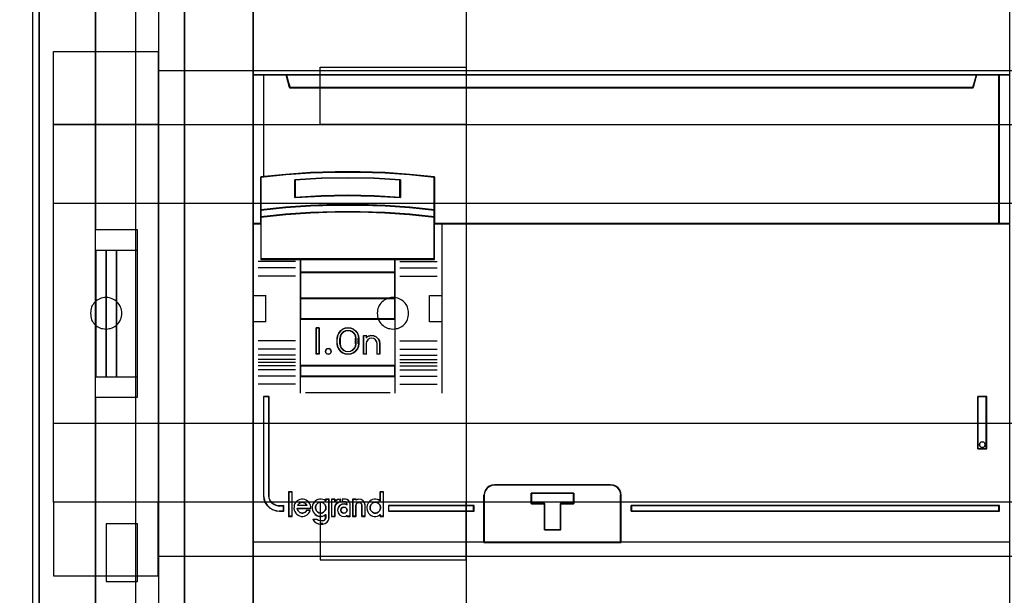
# Model space of a CAD drawing. Extents: x -635870 to -372006, y -44437 to 104716.
# Tile 31 of 246: x -619616 to -618678, y -33153 to -32605. Entities that reach past the tile are written whole.
import ezdxf

# ---------------------------------------------------------------- set-up
doc = ezdxf.new("R2010")
doc.units = 0
doc.header["$MEASUREMENT"] = 0
doc.layers.get('0').update_dxf_attribs({"color": 252})
for name, color, linetype in [('30', 7, 'Continuous'), ('45', 8, 'Continuous'), ('5', 7, 'Continuous'), ('50', 7, 'Continuous')]:
    doc.layers.add(name, color=color, linetype=linetype)

# ---------------------------------------------------------------- blocks, each defined once
blk = doc.blocks.new('*U1009')
at = {"layer": '5', "color": 7}
for points in [[(64.443293, -78.807593), (64.443293, -386.338651), (64.391735, -387.468902), (64.288619, -388.445028), (64.185504, -388.804654), (64.082388, -389.061529), (63.979273, -389.267029), (63.876157, -389.369779), (73.104995, -389.369779), (73.362784, -389.369779), (73.67213, -389.472529), (73.929919, -389.575279), (74.13615, -389.78078), (74.342381, -389.98628), (74.497054, -390.29453), (74.548612, -390.551405), (74.60017, -390.859656), (74.60017, -415.622431)], [(46.758983, -415.622431), (46.758983, -390.859656), (46.758983, -390.551405), (46.862099, -390.29453), (47.016772, -389.98628), (47.171446, -389.78078), (47.429234, -389.575279), (47.687023, -389.472529), (47.944812, -389.369779), (48.254158, -389.369779), (51.19295, -389.369779), (51.089835, -389.267029), (50.986719, -389.061529), (50.883604, -388.804654), (50.780488, -388.445028), (50.625815, -387.468902), (50.625815, -386.338651), (50.625815, -323.250088), (50.625815, -298.744188), (50.625815, -173.234937)], [(50.626846, -173.235764), (50.626846, -298.746057), (50.626846, -323.25216), (50.626846, -386.341247), (50.626846, -387.471508), (50.781516, -388.447642), (50.88463, -388.80727), (50.987743, -389.064148), (51.090856, -389.26965), (51.19397, -389.372401), (52.689115, -389.577903), (62.330223, -389.577903), (63.876925, -389.372401), (63.980038, -389.26965), (64.083152, -389.064148), (64.186265, -388.80727), (64.289378, -388.447642), (64.392492, -387.471508), (64.444049, -386.341247), (64.444049, -78.807635)]]:
    blk.add_lwpolyline(points, dxfattribs=at)
for points in [[(64.441398, -386.34188), (64.441398, -78.808532), (64.441398, -386.34188)], [(50.626846, -173.235771), (50.626846, -298.746832), (50.626846, -173.235771)], [(50.626846, -298.744184), (50.626846, -323.252684), (50.626846, -298.744184)], [(50.626846, -323.250036), (50.626846, -386.34188), (50.626846, -323.250036)]]:
    blk.add_lwpolyline(points, close=True, dxfattribs=at)
at = {"layer": '50', "color": 7}
for points in [[(55.98194, -85.921426), (391.762235, -85.921426), (391.762235, -735.000783), (55.98194, -735.000783), (55.98194, -85.921426)], [(59.825943, -92.486155), (387.918232, -92.486155), (387.918232, -379.414356), (59.825943, -379.414356), (59.825943, -92.486155)]]:
    blk.add_lwpolyline(points, dxfattribs=at)
blk = doc.blocks.new('*U1020')
at = {"layer": '50', "color": 7}
for points in [[(56.000497, -318.475355), (59.969501, -318.475355), (59.969501, -302.523166), (56.000497, -302.523166), (56.000497, -243.506369)], [(56.000497, -377.492152), (56.000497, -318.475355)], [(61.983887, -243.003268), (61.983887, -377.997901)], [(61.983887, -287.349254), (386.017439, -287.349254), (386.017439, -333.651915), (61.983887, -333.651915), (61.983887, -287.349254)], [(56.989334, -304.477399), (56.000497, -304.477399), (56.000497, -316.52377), (56.989334, -316.52377), (56.989334, -304.477399)], [(57.975519, -304.477399), (56.986683, -304.477399), (56.986683, -316.52377), (57.975519, -316.52377), (57.975519, -304.477399)], [(59.97175, -304.477399), (57.972868, -304.477399), (57.972868, -316.52377), (59.97175, -316.52377), (59.97175, -304.477399)], [(56.986683, -336.006108), (59.97175, -336.006108), (59.97175, -330.516522), (56.986683, -330.516522), (56.986683, -336.006108)]]:
    blk.add_lwpolyline(points, dxfattribs=at)
blk = doc.blocks.new('*D1021')
at = {"layer": '30', "color": 7}
for points in [[(91.27519, -263.504343), (91.27519, -357.494179)], [(50.0136, -344.481933), (50.0136, -276.516588), (49.991224, -276.313975), (49.924096, -276.111363), (49.834591, -275.931262), (49.700334, -275.773675), (49.566077, -275.661112), (49.387068, -275.571062), (49.208059, -275.526037), (49.006674, -275.503524), (46.008272, -275.503524)], [(91.27519, -263.504343), (91.27519, -357.494179)], [(50.0136, -344.481933), (50.0136, -276.516588), (49.991224, -276.313975), (49.924096, -276.111363), (49.834591, -275.931262), (49.700334, -275.773675), (49.566077, -275.661112), (49.387068, -275.571062), (49.208059, -275.526037), (49.006674, -275.503524), (46.008272, -275.503524)], [(51.981526, -285.52204), (61.94147, -285.52204), (61.94147, -292.481342), (51.981526, -292.481342), (51.981526, -285.52204)], [(77.375805, -287.02883), (91.27519, -287.02883), (91.27519, -292.481342), (77.375805, -292.481342), (77.375805, -287.02883)], [(51.981526, -292.478694), (396.088727, -292.478694), (396.088727, -328.453624), (51.981526, -328.453624), (51.981526, -292.478694)], [(51.981526, -299.972919), (396.088727, -299.972919), (396.088727, -320.959398), (51.981526, -320.959398), (51.981526, -299.972919)], [(56.993898, -311.976921), (57.150589, -311.954372), (57.284894, -311.931823), (57.4192, -311.909275), (57.575891, -311.864177), (57.687812, -311.796531), (57.822118, -311.728885), (57.93404, -311.63869), (58.045961, -311.548496), (58.135498, -311.435752), (58.225036, -311.323009), (58.292189, -311.210265), (58.359342, -311.074973), (58.40411, -310.939681), (58.448879, -310.78184), (58.471263, -310.624), (58.471263, -310.466159), (58.471263, -310.308318), (58.448879, -310.173026), (58.40411, -310.015185), (58.359342, -309.879893), (58.292189, -309.744601), (58.225036, -309.631858), (58.135498, -309.519114), (58.045961, -309.406371), (57.93404, -309.316176), (57.822118, -309.225981), (57.687812, -309.158335), (57.575891, -309.090689), (57.4192, -309.023043), (57.284894, -309.000495), (57.150589, -308.977946), (56.993898, -308.955397), (56.837208, -308.977946), (56.680518, -309.000495), (56.523828, -309.023043), (56.389522, -309.090689), (56.255216, -309.158335), (56.12091, -309.225981), (56.008988, -309.316176), (55.919451, -309.406371), (55.829914, -309.519114), (55.740377, -309.631858), (55.673224, -309.744601), (55.606071, -309.879893), (55.561302, -310.015185), (55.516533, -310.173026), (55.516533, -310.308318), (55.494149, -310.466159), (55.516533, -310.624), (55.516533, -310.78184), (55.561302, -310.939681), (55.606071, -311.074973), (55.673224, -311.210265), (55.740377, -311.323009), (55.829914, -311.435752), (55.919451, -311.548496), (56.008988, -311.63869), (56.12091, -311.728885), (56.255216, -311.796531), (56.389522, -311.864177), (56.523828, -311.909275), (56.680518, -311.931823), (56.837208, -311.954372), (56.993898, -311.976921)], [(84.29236, -311.976921), (84.449127, -311.954372), (84.605894, -311.931823), (84.762661, -311.909275), (84.897033, -311.864177), (85.031405, -311.796531), (85.143382, -311.728885), (85.255359, -311.63869), (85.367335, -311.548496), (85.456916, -311.435752), (85.546498, -311.323009), (85.613684, -311.210265), (85.68087, -311.074973), (85.72566, -310.939681), (85.748056, -310.78184), (85.770451, -310.624), (85.792846, -310.466159), (85.770451, -310.308318), (85.748056, -310.173026), (85.72566, -310.015185), (85.68087, -309.879893), (85.613684, -309.744601), (85.546498, -309.631858), (85.456916, -309.519114), (85.367335, -309.406371), (85.255359, -309.316176), (85.143382, -309.225981), (85.031405, -309.158335), (84.897033, -309.090689), (84.762661, -309.023043), (84.605894, -309.000495), (84.449127, -308.977946), (84.29236, -308.955397), (84.135592, -308.977946), (84.00122, -309.000495), (83.844453, -309.023043), (83.710081, -309.090689), (83.575709, -309.158335), (83.463733, -309.225981), (83.351756, -309.316176), (83.239779, -309.406371), (83.150198, -309.519114), (83.060617, -309.631858), (82.971036, -309.744601), (82.926245, -309.879893), (82.859059, -310.015185), (82.836664, -310.173026), (82.814268, -310.308318), (82.791873, -310.466159), (82.814268, -310.624), (82.836664, -310.78184), (82.859059, -310.939681), (82.926245, -311.074973), (82.971036, -311.210265), (83.060617, -311.323009), (83.150198, -311.435752), (83.239779, -311.548496), (83.351756, -311.63869), (83.463733, -311.728885), (83.575709, -311.796531), (83.710081, -311.864177), (83.844453, -311.909275), (84.00122, -311.931823), (84.135592, -311.954372), (84.29236, -311.976921)], [(51.981526, -335.479129), (61.94147, -335.479129), (61.94147, -328.450976), (51.981526, -328.450976), (51.981526, -335.479129)], [(77.375805, -333.969691), (91.27519, -333.969691), (91.27519, -328.450976), (77.375805, -328.450976), (77.375805, -333.969691)]]:
    blk.add_lwpolyline(points, dxfattribs=at)
blk.add_lwpolyline([(51.981526, -292.478694), (396.088727, -292.478694), (396.088727, -328.453624), (51.981526, -328.453624), (51.981526, -292.478694)], close=True, dxfattribs=at)
blk = doc.blocks.new('*D1022')
at = {"layer": '45', "color": 7}
for points in [[(143.039331, -268.997671), (70.962948, -268.997671), (70.962948, -351.066058), (143.039331, -351.066058), (143.039331, -268.997671)], [(143.018122, -269.021504), (70.984156, -269.021504), (70.984156, -351.044873), (143.018122, -351.044873), (143.018122, -269.021504)], [(139.540405, -288.956637), (74.462594, -288.956637), (74.139378, -287.770308), (70.962948, -287.770308), (70.962948, -301.951077), (71.709687, -301.951077), (71.709687, -301.322047), (71.709687, -300.648874), (71.709687, -297.503723), (74.066933, -297.266457), (76.424179, -297.100923), (78.786997, -297.018156), (81.155388, -297.018156), (83.518206, -297.100923), (85.875452, -297.266457), (88.232697, -297.503723), (88.232697, -300.648874), (88.232697, -301.322047), (88.232697, -301.951077), (88.979437, -301.951077), (142.042541, -301.951077), (142.042541, -287.770308), (139.863621, -287.770308), (139.540405, -288.956637)], [(74.459481, -288.999043), (139.542797, -288.999043), (139.86604, -287.770308), (74.136238, -287.770308), (74.459481, -288.999043)], [(141.997473, -287.770308), (141.997473, -301.951077), (143.039331, -301.951077), (143.039331, -287.770308), (141.997473, -287.770308)], [(82.503646, -299.313271), (85.016093, -299.448588), (85.016093, -297.751483), (82.503646, -297.616166), (79.980008, -297.57106), (77.473157, -297.616166), (74.960711, -297.751483), (74.960711, -299.448588), (77.473157, -299.313271), (79.980008, -299.256889), (82.503646, -299.313271)], [(85.903973, -300.369497), (83.541682, -300.198124), (81.173806, -300.123863), (78.800346, -300.123863), (76.432471, -300.198124), (74.07018, -300.369497), (71.707889, -300.626555), (71.707889, -301.323469), (74.07018, -301.077835), (76.432471, -300.906463), (78.800346, -300.820777), (81.173806, -300.820777), (83.541682, -300.906463), (85.903973, -301.077835), (88.266263, -301.323469), (88.266263, -300.626555), (85.903973, -300.369497)], [(75.471917, -305.332747), (84.502235, -305.332747), (88.266263, -305.332747), (88.266263, -301.916068), (88.266263, -301.282732), (85.903973, -301.043843), (83.541682, -300.877175), (81.173806, -300.793842), (78.800346, -300.793842), (76.432471, -300.877175), (74.07018, -301.043843), (71.707889, -301.282732), (71.707889, -301.916068), (71.707889, -305.332747), (75.471917, -305.332747)], [(85.888816, -300.382006), (83.532576, -300.216687), (81.170766, -300.145048), (78.803386, -300.145048), (76.441576, -300.216687), (74.085337, -300.382006), (71.729097, -300.629985), (71.729097, -301.302284), (74.085337, -301.065326), (76.441576, -300.900007), (78.803386, -300.817347), (81.170766, -300.817347), (83.532576, -300.900007), (85.888816, -301.065326), (88.245055, -301.302284), (88.245055, -300.629985), (85.888816, -300.382006)], [(85.888816, -300.382006), (83.532576, -300.216687), (81.170766, -300.145048), (78.803386, -300.145048), (76.441576, -300.216687), (74.085337, -300.382006), (71.729097, -300.629985), (71.729097, -301.302284), (74.085337, -301.065326), (76.441576, -300.900007), (78.803386, -300.817347), (81.170766, -300.817347), (83.532576, -300.900007), (85.888816, -301.065326), (88.245055, -301.302284), (88.245055, -300.629985), (85.888816, -300.382006)], [(75.483484, -305.311562), (84.490669, -305.311562), (88.245055, -305.311562), (88.245055, -301.926777), (88.245055, -301.299354), (85.888816, -301.062694), (83.532576, -300.897582), (81.170766, -300.815027), (78.803386, -300.815027), (76.441576, -300.897582), (74.085337, -301.062694), (71.729097, -301.299354), (71.729097, -301.926777), (71.729097, -305.311562), (75.483484, -305.311562)], [(84.515047, -305.287729), (75.461757, -305.287729), (75.461757, -306.598556), (84.515047, -306.598556), (84.515047, -305.287729)], [(84.491187, -305.308914), (75.482965, -305.308914), (75.482965, -306.577371), (84.491187, -306.577371), (84.491187, -305.308914)], [(84.515047, -306.553538), (75.461757, -306.553538), (75.461757, -309.069267), (84.515047, -309.069267), (84.515047, -306.553538)], [(84.491187, -306.574723), (75.482965, -306.574723), (75.482965, -309.045434), (84.491187, -309.045434), (84.491187, -306.574723)], [(84.515047, -309.021601), (75.461757, -309.021601), (75.461757, -311.042129), (84.515047, -311.042129), (84.515047, -309.021601)], [(84.491187, -309.042786), (75.482965, -309.042786), (75.482965, -311.020943), (84.491187, -311.020943), (84.491187, -309.042786)], [(75.461757, -315.485701), (84.515047, -315.485701), (84.515047, -310.99711), (75.461757, -310.99711), (75.461757, -315.485701)], [(77.28567, -311.860403), (77.28567, -314.376132), (76.988754, -314.376132), (76.988754, -311.860403), (77.28567, -311.860403)], [(79.129758, -312.364669), (79.300783, -312.151757), (79.500312, -311.989271), (79.75685, -311.89402), (80.013387, -311.860403), (80.281326, -311.89402), (80.526462, -311.989271), (80.737393, -312.151757), (80.908418, -312.364669), (81.005333, -312.605596), (81.039538, -312.868936), (81.039538, -313.367599), (81.005333, -313.630938), (80.908418, -313.871866), (80.737393, -314.084778), (80.526462, -314.241661), (80.281326, -314.342514), (80.013387, -314.376132), (79.75685, -314.342514), (79.500312, -314.241661), (79.300783, -314.084778), (79.129758, -313.871866), (79.032843, -313.630938), (78.992937, -313.367599), (78.992937, -312.868936), (79.032843, -312.605596), (79.129758, -312.364669)], [(79.391918, -312.410603), (79.282784, -312.624475), (79.236833, -312.866488), (79.236833, -313.367399), (79.282784, -313.603784), (79.391918, -313.812027), (79.564236, -313.980874), (79.776761, -314.08781), (80.012261, -314.127207), (80.259249, -314.08781), (80.471774, -313.980874), (80.644091, -313.812027), (80.753226, -313.603784), (80.787689, -313.367399), (80.787689, -312.866488), (80.753226, -312.624475), (80.644091, -312.410603), (80.471774, -312.241756), (80.259249, -312.140449), (80.012261, -312.106679), (79.776761, -312.140449), (79.564236, -312.241756), (79.391918, -312.410603)], [(81.498167, -314.376132), (81.498167, -312.601881), (81.756643, -312.601881), (81.756643, -312.788347), (81.963424, -312.652735), (82.210412, -312.601881), (82.468888, -312.618832), (82.692901, -312.726191), (82.888194, -312.895706), (83.003072, -313.110424), (83.049023, -313.359045), (83.049023, -314.376132), (82.790547, -314.376132), (82.790547, -313.359045), (82.744596, -313.161278), (82.641206, -313.003065), (82.468888, -312.884405), (82.273595, -312.856152), (82.066814, -312.884405), (81.905985, -313.003065), (81.791107, -313.161278), (81.756643, -313.359045), (81.756643, -314.376132), (81.498167, -314.376132)], [(78.379327, -313.973968), (78.409709, -314.106022), (78.379327, -314.244078), (78.276026, -314.340117), (78.136265, -314.376132), (78.002582, -314.340117), (77.911434, -314.244078), (77.868898, -314.106022), (77.911434, -313.973968), (78.002582, -313.871927), (78.136265, -313.835912), (78.276026, -313.871927), (78.379327, -313.973968)], [(84.515047, -315.440683), (75.461757, -315.440683), (75.461757, -316.4814), (84.515047, -316.4814), (84.515047, -315.440683)], [(84.491187, -315.461868), (75.482965, -315.461868), (75.482965, -316.460215), (84.491187, -316.460215), (84.491187, -315.461868)], [(73.9109, -329.330157), (73.9109, -328.838642), (73.494424, -328.838642), (73.231987, -328.79446), (72.99237, -328.700576), (72.775575, -328.534896), (72.61583, -328.341604), (72.507432, -328.093085), (72.478906, -327.833521), (72.478906, -318.411891), (71.959737, -318.411891), (71.959737, -327.833521), (72.011084, -328.175924), (72.113777, -328.485192), (72.296342, -328.761325), (72.541663, -329.004321), (72.838331, -329.175523), (73.163525, -329.291498), (73.494424, -329.330157), (73.9109, -329.330157)], [(139.998592, -323.395684), (140.841621, -323.395684), (140.841621, -318.411891), (139.998592, -318.411891), (139.998592, -323.395684)], [(140.178386, -322.850521), (140.26998, -322.748479), (140.416532, -322.712465), (140.550871, -322.748479), (140.648572, -322.850521), (140.68521, -322.982574), (140.648572, -323.120631), (140.550871, -323.210667), (140.416532, -323.252684), (140.26998, -323.210667), (140.178386, -323.120631), (140.141748, -322.982574), (140.178386, -322.850521)], [(92.966551, -332.296069), (106.022907, -332.296069), (106.022907, -327.802217), (105.994961, -327.552559), (105.888766, -327.3029), (105.732269, -327.108721), (105.525468, -326.942282), (105.285133, -326.847967), (105.022441, -326.809131), (93.972606, -326.809131), (93.709914, -326.847967), (93.469579, -326.942282), (93.262779, -327.108721), (93.106281, -327.3029), (93.000087, -327.552559), (92.966551, -327.802217), (92.966551, -332.296069)], [(92.98776, -332.272236), (105.999047, -332.272236), (105.999047, -327.815254), (105.971198, -327.567644), (105.86537, -327.320034), (105.709412, -327.127448), (105.503326, -326.962375), (105.26382, -326.868833), (105.002035, -326.830316), (93.990342, -326.830316), (93.728556, -326.868833), (93.489051, -326.962375), (93.282964, -327.127448), (93.127007, -327.320034), (93.021179, -327.567644), (92.98776, -327.815254), (92.98776, -332.272236)], [(74.690305, -329.804173), (74.690305, -327.497647), (74.388087, -327.497647), (74.388087, -329.804173), (74.690305, -329.804173)], [(100.259553, -328.598616), (100.259553, -331.112352), (98.732887, -331.112352), (98.732887, -328.598616), (97.46536, -328.598616), (97.46536, -327.600924), (101.521446, -327.600924), (101.521446, -328.598616), (100.259553, -328.598616)], [(98.732887, -328.598616), (98.732887, -331.112352), (100.259553, -331.112352), (100.259553, -328.598616), (101.521446, -328.598616), (101.521446, -327.600924), (97.46536, -327.600924), (97.46536, -328.598616), (98.732887, -328.598616)], [(98.74084, -328.607762), (98.74084, -331.091167), (100.251541, -331.091167), (100.251541, -328.607762), (101.500238, -328.607762), (101.500238, -327.622109), (97.486569, -327.622109), (97.486569, -328.607762), (98.74084, -328.607762)], [(92.014829, -328.795233), (83.865543, -328.795233), (83.865543, -329.330157), (92.014829, -329.330157), (92.014829, -328.795233)], [(106.97728, -328.795233), (106.97728, -329.330157), (142.042541, -329.330157), (142.042541, -328.795233), (106.97728, -328.795233)]]:
    blk.add_lwpolyline(points, close=True, dxfattribs=at)
at = {"layer": '45', "color": 139}
for points in [[(143.039331, -268.997671), (70.962948, -268.997671), (70.962948, -351.066058), (143.039331, -351.066058), (143.039331, -268.997671)], [(78.409709, -314.106022), (78.379327, -313.973968), (78.276026, -313.871927), (78.136265, -313.835912), (78.002582, -313.871927), (77.911434, -313.973968), (77.868898, -314.106022), (77.911434, -314.244078), (78.002582, -314.340117), (78.136265, -314.376132), (78.276026, -314.340117), (78.379327, -314.244078), (78.409709, -314.106022)], [(140.68521, -322.982574), (140.648572, -322.850521), (140.550871, -322.748479), (140.416532, -322.712465), (140.26998, -322.748479), (140.178386, -322.850521), (140.141748, -322.982574), (140.178386, -323.120631), (140.26998, -323.210667), (140.416532, -323.252684), (140.550871, -323.210667), (140.648572, -323.120631), (140.68521, -322.982574)], [(77.41265, -329.518175), (77.506119, -329.506646), (77.593746, -329.477823), (77.669689, -329.431708), (77.745633, -329.368299), (77.815734, -329.293361), (77.856627, -329.218423), (77.891678, -329.120427), (77.903361, -329.022432), (77.891678, -328.912907), (77.868311, -328.82644), (77.83326, -328.728445), (77.780684, -328.653507), (77.716424, -328.578569), (77.64048, -328.526689), (77.552853, -328.492102), (77.453542, -328.474809), (77.365915, -328.474809), (77.278288, -328.492102), (77.190661, -328.526689), (77.114718, -328.578569), (77.038774, -328.653507), (76.986198, -328.728445), (76.951147, -328.82644), (76.92778, -328.912907), (76.92778, -329.022432), (76.939464, -329.120427), (76.974514, -329.218423), (77.015407, -329.293361), (77.073825, -329.368299), (77.149769, -329.431708), (77.237396, -329.477823), (77.325023, -329.506646), (77.41265, -329.518175)], [(79.926102, -329.225214), (79.877626, -329.081723), (79.774615, -328.968127), (79.629186, -328.938233), (79.483758, -328.968127), (79.368627, -329.081723), (79.33227, -329.225214), (79.368627, -329.374684), (79.483758, -329.476323), (79.629186, -329.518175), (79.774615, -329.476323), (79.877626, -329.374684), (79.926102, -329.225214)], [(82.620365, -329.518175), (82.707992, -329.506646), (82.795619, -329.477823), (82.883246, -329.431708), (82.947506, -329.368299), (83.011766, -329.293361), (83.052659, -329.218423), (83.08771, -329.120427), (83.099393, -329.022432), (83.099393, -328.912907), (83.076026, -328.82644), (83.035133, -328.728445), (82.976715, -328.653507), (82.912455, -328.578569), (82.836512, -328.526689), (82.748885, -328.492102), (82.661258, -328.474809), (82.561947, -328.474809), (82.47432, -328.492102), (82.386693, -328.526689), (82.310749, -328.578569), (82.24649, -328.653507), (82.193913, -328.728445), (82.147179, -328.82644), (82.123812, -328.912907), (82.123812, -329.022432), (82.135495, -329.120427), (82.170546, -329.218423), (82.211439, -329.293361), (82.28154, -329.368299), (82.3458, -329.431708), (82.433427, -329.477823), (82.521054, -329.506646), (82.620365, -329.518175)]]:
    blk.add_lwpolyline(points, close=True, dxfattribs=at)
for points in [[(70.962948, -287.770308), (143.039331, -287.770308)], [(74.136238, -287.770308), (74.507384, -288.999043)], [(139.86604, -287.770308), (139.497546, -288.999043)], [(141.997473, -301.951077), (141.997473, -287.770308)], [(74.459665, -288.954025), (139.542613, -288.954025)], [(88.266263, -297.518097), (85.903973, -297.259302), (83.541682, -297.078747), (81.173806, -296.98847), (78.800346, -296.98847), (76.432471, -297.078747), (74.07018, -297.259302), (71.707889, -297.518097)], [(71.707889, -297.473079), (71.707889, -305.332747)], [(85.016093, -297.793503), (82.503646, -297.626671), (79.980008, -297.57106), (77.473157, -297.626671), (74.960711, -297.793503)], [(74.960711, -299.448588), (74.960711, -297.748485)], [(84.968374, -299.448588), (84.968374, -297.748485)], [(88.221196, -305.332747), (88.221196, -297.473079)], [(85.016093, -299.448588), (82.503646, -299.284092), (79.980008, -299.215552), (77.473157, -299.284092), (74.960711, -299.448588)], [(88.266263, -300.65349), (85.903973, -300.382658), (83.541682, -300.202104), (81.173806, -300.123863), (78.800346, -300.123863), (76.432471, -300.202104), (74.07018, -300.382658), (71.707889, -300.65349)], [(88.266263, -301.323469), (85.903973, -301.064674), (83.541682, -300.884119), (81.173806, -300.793842), (78.800346, -300.793842), (76.432471, -300.884119), (74.07018, -301.064674), (71.707889, -301.323469)], [(71.755608, -301.906059), (70.962948, -301.906059)], [(143.039331, -301.906059), (88.221196, -301.906059)], [(88.966137, -301.906059), (88.966137, -318.078226)], [(75.008429, -305.547246), (71.458691, -305.547246)], [(88.266263, -305.287729), (71.707889, -305.287729)], [(75.461757, -305.287729), (75.461757, -316.4814)], [(75.461757, -305.287729), (84.515047, -305.287729)], [(84.467328, -305.287729), (84.467328, -316.4814)], [(84.968374, -305.547246), (88.51281, -305.547246)], [(75.008429, -306.140429), (71.458691, -306.140429)], [(75.461757, -306.553538), (84.515047, -306.553538)], [(84.968374, -306.140429), (88.51281, -306.140429)], [(75.008429, -306.932221), (71.458691, -306.932221)], [(84.968374, -306.932221), (88.51281, -306.932221)], [(70.962948, -308.775324), (72.211586, -308.775324)], [(72.163867, -308.775324), (72.163867, -311.291053)], [(75.461757, -309.021601), (84.515047, -309.021601)], [(87.77052, -311.291053), (87.77052, -308.775324)], [(87.77052, -308.775324), (89.013856, -308.775324)], [(70.962948, -311.243387), (72.211586, -311.243387)], [(75.461757, -310.99711), (84.515047, -310.99711)], [(87.77052, -311.243387), (89.013856, -311.243387)], [(77.28567, -311.860403), (76.988754, -311.860403)], [(76.988754, -311.860403), (76.988754, -314.376132)], [(77.237951, -311.860403), (77.237951, -314.376132)], [(81.039538, -312.895824), (81.005333, -312.625464), (80.908418, -312.378113), (80.737393, -312.159524), (80.526462, -311.992706), (80.281326, -311.894917), (80.013387, -311.860403), (79.75685, -311.894917), (79.500312, -311.992706), (79.300783, -312.159524), (79.129758, -312.378113), (79.032843, -312.625464), (78.992937, -312.895824)], [(80.787689, -312.895824), (80.753226, -312.644467), (80.644091, -312.422337), (80.471774, -312.246972), (80.259249, -312.141752), (80.012261, -312.106679), (79.776761, -312.141752), (79.564236, -312.246972), (79.391918, -312.422337), (79.282784, -312.644467), (79.236833, -312.895824)], [(75.008429, -313.08649), (71.458691, -313.08649)], [(78.992937, -313.385729), (78.992937, -312.850806)], [(79.236833, -313.385729), (79.236833, -312.850806)], [(80.742622, -313.385729), (80.742622, -312.850806)], [(80.991819, -313.385729), (80.991819, -312.850806)], [(81.498167, -312.601881), (81.795083, -312.601881)], [(81.498167, -312.601881), (81.498167, -314.376132)], [(81.750016, -312.601881), (81.750016, -312.82962)], [(83.049023, -313.385729), (83.002837, -313.128346), (82.887369, -312.906061), (82.691075, -312.730572), (82.465913, -312.61943), (82.206112, -312.601881), (81.957857, -312.654527), (81.750016, -312.794918)], [(82.799826, -313.385729), (82.753168, -313.175366), (82.648187, -313.007075), (82.473218, -312.880857), (82.274921, -312.850806), (82.064959, -312.880857), (81.901655, -313.007075), (81.785009, -313.175366), (81.750016, -313.385729)], [(84.968374, -313.08649), (88.51281, -313.08649)], [(75.008429, -313.878282), (71.458691, -313.878282)], [(78.992937, -313.340711), (79.032843, -313.611071), (79.129758, -313.858421), (79.300783, -314.07701), (79.500312, -314.238076), (79.75685, -314.341618), (80.013387, -314.376132), (80.281326, -314.341618), (80.526462, -314.238076), (80.737393, -314.07701), (80.908418, -313.858421), (81.005333, -313.611071), (81.039538, -313.340711)], [(79.236833, -313.340711), (79.282784, -313.585399), (79.391918, -313.800957), (79.564236, -313.975734), (79.776761, -314.086426), (80.012261, -314.127207), (80.259249, -314.086426), (80.471774, -313.975734), (80.644091, -313.800957), (80.753226, -313.585399), (80.787689, -313.340711)], [(81.750016, -313.340711), (81.750016, -314.376132)], [(82.752107, -313.340711), (82.752107, -314.376132)], [(83.003956, -313.340711), (83.003956, -314.376132)], [(84.968374, -313.878282), (88.51281, -313.878282)], [(75.008429, -314.471465), (71.458691, -314.471465)], [(75.008429, -314.863389), (71.458691, -314.863389)], [(77.28567, -314.328466), (76.988754, -314.328466)], [(81.498167, -314.328466), (81.795083, -314.328466)], [(82.752107, -314.328466), (83.049023, -314.328466)], [(84.968374, -314.471465), (88.51281, -314.471465)], [(84.968374, -314.863389), (88.51281, -314.863389)], [(75.008429, -315.15998), (71.458691, -315.15998)], [(75.008429, -315.461868), (71.458691, -315.461868)], [(75.008429, -315.853792), (71.458691, -315.853792)], [(75.461757, -315.440683), (84.515047, -315.440683)], [(84.968374, -315.15998), (88.51281, -315.15998)], [(84.968374, -315.461868), (88.51281, -315.461868)], [(84.968374, -315.853792), (88.51281, -315.853792)], [(75.008429, -316.446974), (71.458691, -316.446974)], [(75.461757, -316.436382), (84.515047, -316.436382)], [(75.461757, -316.436382), (75.461757, -318.078226)], [(84.467328, -316.436382), (84.467328, -318.078226)], [(84.968374, -316.446974), (88.51281, -316.446974)], [(75.008429, -317.238767), (71.458691, -317.238767)], [(84.968374, -317.238767), (88.51281, -317.238767)], [(71.959737, -318.411891), (71.959737, -327.839256)], [(71.959737, -318.411891), (72.511153, -318.411891)], [(72.466085, -318.411891), (72.466085, -327.839256)], [(75.957501, -318.03056), (84.019303, -318.03056)], [(139.998592, -323.395684), (139.998592, -318.411891)], [(139.998592, -318.411891), (140.841621, -318.411891)], [(140.793903, -323.395684), (140.793903, -318.411891)], [(139.998592, -323.350665), (140.841621, -323.350665)], [(94.013711, -326.809131), (93.740286, -326.849415), (93.490131, -326.947249), (93.274882, -327.119895), (93.11199, -327.321316), (93.001457, -327.580286), (92.966551, -327.839256)], [(93.968643, -326.809131), (105.026117, -326.809131)], [(106.022907, -327.839256), (105.99373, -327.580286), (105.882861, -327.321316), (105.719474, -327.119895), (105.50357, -326.947249), (105.252655, -326.849415), (104.978398, -326.809131)], [(71.959737, -327.794238), (72.011359, -328.145629), (72.114601, -328.463014), (72.298144, -328.746394), (72.544779, -328.995769), (72.843035, -329.171464), (73.16997, -329.290484), (73.502641, -329.330157)], [(72.466085, -327.794238), (72.495202, -328.064362), (72.605846, -328.322992), (72.768899, -328.524149), (72.990186, -328.696568), (73.234767, -328.794273), (73.502641, -328.840252)], [(74.364228, -327.473813), (74.364228, -329.825358)], [(74.364228, -327.473813), (74.711513, -327.473813)], [(74.666446, -327.473813), (74.666446, -329.825358)], [(83.051675, -327.473813), (83.051675, -328.37418)], [(83.051675, -327.473813), (83.412215, -327.473813)], [(83.364497, -327.473813), (83.364497, -329.825358)], [(92.966551, -332.296069), (92.966551, -327.794238)], [(97.46536, -327.600924), (101.521446, -327.600924)], [(97.46536, -327.600924), (97.46536, -328.631049)], [(101.476379, -327.600924), (101.476379, -328.631049)], [(105.975188, -332.296069), (105.975188, -327.794238)], [(73.457573, -328.795233), (73.9109, -328.795233)], [(73.863182, -328.795233), (73.863182, -329.330157)], [(76.4665, -329.072872), (76.4665, -328.914454), (76.432065, -328.756036), (76.368934, -328.608933), (76.282846, -328.473146), (76.173802, -328.354332), (76.047541, -328.269465), (75.904062, -328.20723), (75.754844, -328.173283), (75.594147, -328.167625), (75.444929, -328.195914), (75.295711, -328.25815), (75.16371, -328.343017), (75.060405, -328.46183), (74.962839, -328.586302), (74.905448, -328.733404), (74.876752, -328.89748), (74.865273, -329.055899), (74.899708, -329.214317), (74.951361, -329.361419), (75.037448, -329.497206), (75.146492, -329.61602), (75.261276, -329.712202), (75.410494, -329.774438), (75.559712, -329.814043), (75.714669, -329.825358), (75.863888, -329.797069), (76.013106, -329.740491), (76.139367, -329.655625), (76.25989, -329.553784), (76.357456, -329.412339), (76.420586, -329.265237)], [(75.178096, -329.046806), (76.4665, -329.046806)], [(75.178096, -329.046806), (75.201591, -329.150875), (75.242708, -329.2427), (75.301447, -329.322281), (75.36606, -329.38962), (75.44242, -329.450836), (75.51878, -329.493688), (75.606888, -329.518175), (75.706744, -329.518175), (75.794852, -329.493688), (75.88296, -329.46308), (75.95932, -329.414106), (76.023932, -329.346768), (76.076797, -329.254943)], [(76.098006, -328.784641), (76.056879, -328.700728), (75.986375, -328.616815), (75.921747, -328.558722), (75.833618, -328.507083), (75.75724, -328.481264), (75.669111, -328.474809), (75.569231, -328.481264), (75.492853, -328.507083), (75.404724, -328.558722), (75.340096, -328.616815), (75.275468, -328.700728), (75.228466, -328.784641)], [(75.228466, -328.739622), (76.098006, -328.739622)], [(77.903361, -328.331773), (77.770477, -328.246869), (77.620259, -328.195926), (77.470042, -328.167625), (77.319824, -328.173285), (77.163829, -328.207247), (77.025167, -328.26951), (76.89806, -328.365735), (76.788286, -328.484601), (76.701622, -328.609127), (76.649623, -328.756294), (76.614958, -328.914782), (76.614958, -329.073269), (76.649623, -329.231757), (76.701622, -329.384585), (76.788286, -329.509111), (76.89806, -329.627977), (77.025167, -329.718541), (77.163829, -329.786464), (77.319824, -329.814766), (77.470042, -329.814766), (77.620259, -329.797785), (77.770477, -329.741182), (77.903361, -329.656278)], [(77.855643, -328.167625), (77.855643, -328.37418)], [(77.855643, -328.167625), (78.216184, -328.167625)], [(78.168465, -328.167625), (78.168465, -329.97895)], [(78.43622, -328.167625), (78.43622, -329.825358)], [(78.43622, -328.167625), (78.799412, -328.167625)], [(78.43622, -329.825358), (78.799412, -329.825358), (78.799412, -328.964714)], [(79.30576, -328.167625), (79.014903, -328.216658), (78.754344, -328.384772)], [(78.754344, -328.167625), (78.754344, -328.384772)], [(79.30576, -328.403309), (79.093677, -328.468993), (78.911891, -328.600362), (78.784642, -328.791443), (78.754344, -329.012381)], [(79.926102, -328.691444), (79.678833, -328.628401), (79.425676, -328.657057), (79.219618, -328.788875), (79.066547, -328.978006), (79.019448, -329.224449), (79.066547, -329.465161), (79.219618, -329.665754), (79.425676, -329.797572), (79.678833, -329.814766), (79.926102, -329.751722)], [(79.260692, -328.167625), (79.260692, -328.450976)], [(79.45952, -328.167625), (79.45952, -328.440383)], [(79.764389, -328.167625), (79.45952, -328.167625)], [(79.45952, -328.392717), (79.679556, -328.392717)], [(79.926102, -328.676067), (79.886337, -328.537687), (79.786923, -328.425664), (79.634488, -328.392717)], [(80.225669, -328.676067), (80.188874, -328.482375), (80.072357, -328.312894), (79.912911, -328.209995), (79.71667, -328.167625)], [(79.878384, -328.628401), (79.878384, -328.736974)], [(80.177951, -328.628401), (80.177951, -329.825358)], [(80.45631, -328.167625), (80.45631, -329.825358)], [(80.45631, -328.167625), (80.803595, -328.167625)], [(81.662531, -328.784641), (81.61557, -328.541394), (81.474686, -328.333745), (81.257491, -328.197289), (81.005074, -328.167625), (80.758528, -328.244752)], [(80.758528, -328.167625), (80.758528, -328.284143)], [(81.362964, -328.784641), (81.314609, -328.629725), (81.211855, -328.507083), (81.054702, -328.474809), (80.909637, -328.507083), (80.806883, -328.629725), (80.758528, -328.784641)], [(80.758528, -328.739622), (80.758528, -329.825358)], [(81.315246, -328.739622), (81.315246, -329.825358)], [(81.614813, -328.739622), (81.614813, -329.825358)], [(83.099393, -328.331773), (82.966508, -328.246869), (82.827846, -328.195926), (82.666074, -328.167625), (82.515856, -328.173285), (82.365639, -328.207247), (82.221199, -328.26951), (82.094092, -328.365735), (81.984317, -328.484601), (81.897653, -328.609127), (81.845655, -328.756294), (81.810989, -328.914782), (81.810989, -329.073269), (81.845655, -329.231757), (81.897653, -329.384585), (81.984317, -329.509111), (82.094092, -329.627977), (82.221199, -329.718541), (82.365639, -329.786464), (82.515856, -329.814766), (82.666074, -329.814766), (82.827846, -329.797785), (82.966508, -329.741182), (83.099393, -329.656278)], [(83.865543, -328.795233), (92.014829, -328.795233)], [(83.865543, -328.795233), (83.865543, -329.330157)], [(91.969762, -329.330157), (91.969762, -328.795233)], [(97.46536, -328.586031), (98.764368, -328.586031)], [(98.719301, -328.586031), (98.719301, -331.112352)], [(100.227741, -328.586031), (101.521446, -328.586031)], [(100.227741, -328.586031), (100.227741, -331.112352)], [(106.97728, -329.330157), (106.97728, -328.795233)], [(106.97728, -328.795233), (142.042541, -328.795233)], [(141.997473, -329.330157), (141.997473, -328.795233)], [(73.457573, -329.285139), (73.9109, -329.285139)], [(74.364228, -329.78034), (74.711513, -329.78034)], [(76.029079, -329.234824), (76.421432, -329.234824)], [(77.582586, -330.545651), (77.817922, -330.504078), (78.023087, -330.367481), (78.155841, -330.165554), (78.216184, -329.933932)], [(77.582586, -330.24906), (77.7397, -330.197611), (77.85099, -330.094712), (77.903361, -329.933932)], [(77.855643, -329.613507), (77.855643, -329.97895)], [(79.878384, -329.70884), (79.878384, -329.825358)], [(79.878384, -329.78034), (80.225669, -329.78034)], [(80.45631, -329.78034), (80.803595, -329.78034)], [(81.315246, -329.78034), (81.662531, -329.78034)], [(83.051675, -329.613507), (83.051675, -329.825358)], [(83.051675, -329.78034), (83.412215, -329.78034)], [(83.865543, -329.285139), (92.014829, -329.285139)], [(106.97728, -329.285139), (142.042541, -329.285139)], [(76.660025, -330.071635), (76.802331, -330.260026), (76.980214, -330.418032), (77.199602, -330.521343), (77.436779, -330.545651)], [(76.660025, -330.071635), (77.089493, -330.071635)], [(77.044426, -330.071635), (77.221617, -330.189918), (77.436779, -330.24906)], [(77.38906, -330.201394), (77.630305, -330.201394)], [(77.630305, -330.500633), (77.38906, -330.500633)], [(98.719301, -331.067334), (100.275459, -331.067334)], [(70.962948, -332.248403), (143.039331, -332.248403)]]:
    blk.add_lwpolyline(points, dxfattribs=at)
at = {"layer": '45', "color": 140}
for points in [[(139.540405, -288.956637), (74.462594, -288.956637), (74.139378, -287.770308), (70.962948, -287.770308), (70.962948, -301.951077), (71.709687, -301.951077), (71.709687, -301.322047), (71.709687, -300.648874), (71.709687, -297.503723), (74.066933, -297.266457), (76.424179, -297.100923), (78.786997, -297.018156), (81.155388, -297.018156), (83.518206, -297.100923), (85.875452, -297.266457), (88.232697, -297.503723), (88.232697, -300.648874), (88.232697, -301.322047), (88.232697, -301.951077), (88.979437, -301.951077), (142.042541, -301.951077), (142.042541, -287.770308), (139.863621, -287.770308), (139.540405, -288.956637)], [(139.52069, -288.974277), (74.481713, -288.974277), (74.158691, -287.791493), (70.984156, -287.791493), (70.984156, -301.929892), (71.73045, -301.929892), (71.73045, -301.302741), (71.73045, -300.63158), (71.73045, -297.495826), (74.086289, -297.259269), (76.442128, -297.09423), (78.803536, -297.01171), (81.170514, -297.01171), (83.531922, -297.09423), (85.887761, -297.259269), (88.2436, -297.495826), (88.2436, -300.63158), (88.2436, -301.302741), (88.2436, -301.929892), (88.989894, -301.929892), (142.021333, -301.929892), (142.021333, -287.791493), (139.843713, -287.791493), (139.52069, -288.974277)], [(74.480481, -288.977858), (139.521797, -288.977858), (139.844832, -287.791493), (74.157447, -287.791493), (74.480481, -288.977858)], [(141.997473, -287.770308), (141.997473, -301.951077), (143.039331, -301.951077), (143.039331, -287.770308), (141.997473, -287.770308)]]:
    blk.add_lwpolyline(points, close=True, dxfattribs=at)
blk.add_lwpolyline([(71.959737, -287.770308), (71.959737, -297.48632)], dxfattribs=at)
at = {"layer": '45', "color": 59}
for points in [[(74.459481, -288.999043), (139.542797, -288.999043), (139.86604, -287.770308), (74.136238, -287.770308), (74.459481, -288.999043)], [(142.018682, -287.791493), (142.018682, -301.929892), (143.018122, -301.929892), (143.018122, -287.791493), (142.018682, -287.791493)], [(83.541682, -300.235745), (85.903973, -300.402843), (88.266263, -300.65349), (88.266263, -297.478625), (85.903973, -297.239117), (83.541682, -297.072019), (81.173806, -296.98847), (78.800346, -296.98847), (76.432471, -297.072019), (74.07018, -297.239117), (71.707889, -297.478625), (71.707889, -300.65349), (74.07018, -300.402843), (76.432471, -300.235745), (78.800346, -300.163336), (81.173806, -300.163336), (83.541682, -300.235745)], [(83.532576, -300.219389), (85.888816, -300.384556), (88.245055, -300.632305), (88.245055, -297.494143), (85.888816, -297.257405), (83.532576, -297.092238), (81.170766, -297.009655), (78.803386, -297.009655), (76.441576, -297.092238), (74.085337, -297.257405), (71.729097, -297.494143), (71.729097, -300.632305), (74.085337, -300.384556), (76.441576, -300.219389), (78.803386, -300.147817), (81.170766, -300.147817), (83.532576, -300.219389)], [(85.016093, -297.751483), (85.016093, -299.448588), (82.503646, -299.313271), (79.980008, -299.256889), (77.473157, -299.313271), (74.960711, -299.448588), (74.960711, -297.751483), (77.473157, -297.616166), (79.980008, -297.57106), (82.503646, -297.616166), (85.016093, -297.751483)], [(82.503646, -299.313271), (85.016093, -299.448588), (85.016093, -297.751483), (82.503646, -297.616166), (79.980008, -297.57106), (77.473157, -297.616166), (74.960711, -297.751483), (74.960711, -299.448588), (77.473157, -299.313271), (79.980008, -299.256889), (82.503646, -299.313271)], [(82.491047, -299.29514), (84.992233, -299.427403), (84.992233, -297.768597), (82.491047, -297.636333), (79.97872, -297.592245), (77.483105, -297.636333), (74.981919, -297.768597), (74.981919, -299.427403), (77.483105, -299.29514), (79.97872, -299.24003), (82.491047, -299.29514)], [(82.491047, -299.29514), (84.992233, -299.427403), (84.992233, -297.768597), (82.491047, -297.636333), (79.97872, -297.592245), (77.483105, -297.636333), (74.981919, -297.768597), (74.981919, -299.427403), (77.483105, -299.29514), (79.97872, -299.24003), (82.491047, -299.29514)], [(85.903973, -300.369497), (83.541682, -300.198124), (81.173806, -300.123863), (78.800346, -300.123863), (76.432471, -300.198124), (74.07018, -300.369497), (71.707889, -300.626555), (71.707889, -301.323469), (74.07018, -301.077835), (76.432471, -300.906463), (78.800346, -300.820777), (81.173806, -300.820777), (83.541682, -300.906463), (85.903973, -301.077835), (88.266263, -301.323469), (88.266263, -300.626555), (85.903973, -300.369497)], [(75.471917, -305.332747), (84.502235, -305.332747), (88.266263, -305.332747), (88.266263, -301.916068), (88.266263, -301.282732), (85.903973, -301.043843), (83.541682, -300.877175), (81.173806, -300.793842), (78.800346, -300.793842), (76.432471, -300.877175), (74.07018, -301.043843), (71.707889, -301.282732), (71.707889, -301.916068), (71.707889, -305.332747), (75.471917, -305.332747)], [(75.483484, -305.311562), (84.490669, -305.311562), (88.245055, -305.311562), (88.245055, -301.926777), (88.245055, -301.299354), (85.888816, -301.062694), (83.532576, -300.897582), (81.170766, -300.815027), (78.803386, -300.815027), (76.441576, -300.897582), (74.085337, -301.062694), (71.729097, -301.299354), (71.729097, -301.926777), (71.729097, -305.311562), (75.483484, -305.311562)], [(84.515047, -305.287729), (75.461757, -305.287729), (75.461757, -306.598556), (84.515047, -306.598556), (84.515047, -305.287729)], [(84.491187, -305.308914), (75.482965, -305.308914), (75.482965, -306.577371), (84.491187, -306.577371), (84.491187, -305.308914)], [(84.515047, -306.553538), (75.461757, -306.553538), (75.461757, -309.069267), (84.515047, -309.069267), (84.515047, -306.553538)], [(84.491187, -306.574723), (75.482965, -306.574723), (75.482965, -309.045434), (84.491187, -309.045434), (84.491187, -306.574723)], [(84.515047, -309.021601), (75.461757, -309.021601), (75.461757, -311.042129), (84.515047, -311.042129), (84.515047, -309.021601)], [(84.491187, -309.042786), (75.482965, -309.042786), (75.482965, -311.020943), (84.491187, -311.020943), (84.491187, -309.042786)], [(75.461757, -315.485701), (84.515047, -315.485701), (84.515047, -310.99711), (75.461757, -310.99711), (75.461757, -315.485701)], [(77.28567, -311.860403), (77.28567, -314.376132), (76.988754, -314.376132), (76.988754, -311.860403), (77.28567, -311.860403)], [(79.129758, -312.364669), (79.300783, -312.151757), (79.500312, -311.989271), (79.75685, -311.89402), (80.013387, -311.860403), (80.281326, -311.89402), (80.526462, -311.989271), (80.737393, -312.151757), (80.908418, -312.364669), (81.005333, -312.605596), (81.039538, -312.868936), (81.039538, -313.367599), (81.005333, -313.630938), (80.908418, -313.871866), (80.737393, -314.084778), (80.526462, -314.241661), (80.281326, -314.342514), (80.013387, -314.376132), (79.75685, -314.342514), (79.500312, -314.241661), (79.300783, -314.084778), (79.129758, -313.871866), (79.032843, -313.630938), (78.992937, -313.367599), (78.992937, -312.868936), (79.032843, -312.605596), (79.129758, -312.364669)], [(79.391918, -312.410603), (79.282784, -312.624475), (79.236833, -312.866488), (79.236833, -313.367399), (79.282784, -313.603784), (79.391918, -313.812027), (79.564236, -313.980874), (79.776761, -314.08781), (80.012261, -314.127207), (80.259249, -314.08781), (80.471774, -313.980874), (80.644091, -313.812027), (80.753226, -313.603784), (80.787689, -313.367399), (80.787689, -312.866488), (80.753226, -312.624475), (80.644091, -312.410603), (80.471774, -312.241756), (80.259249, -312.140449), (80.012261, -312.106679), (79.776761, -312.140449), (79.564236, -312.241756), (79.391918, -312.410603)], [(79.411271, -312.427664), (79.305308, -312.636771), (79.260692, -312.873392), (79.260692, -313.363142), (79.305308, -313.594261), (79.411271, -313.797865), (79.578581, -313.962949), (79.78493, -314.067502), (80.013587, -314.106022), (80.253397, -314.067502), (80.459746, -313.962949), (80.627056, -313.797865), (80.733019, -313.594261), (80.766481, -313.363142), (80.766481, -312.873392), (80.733019, -312.636771), (80.627056, -312.427664), (80.459746, -312.26258), (80.253397, -312.163529), (80.013587, -312.130513), (79.78493, -312.163529), (79.578581, -312.26258), (79.411271, -312.427664)], [(81.498167, -314.376132), (81.498167, -312.601881), (81.756643, -312.601881), (81.756643, -312.788347), (81.963424, -312.652735), (82.210412, -312.601881), (82.468888, -312.618832), (82.692901, -312.726191), (82.888194, -312.895706), (83.003072, -313.110424), (83.049023, -313.359045), (83.049023, -314.376132), (82.790547, -314.376132), (82.790547, -313.359045), (82.744596, -313.161278), (82.641206, -313.003065), (82.468888, -312.884405), (82.273595, -312.856152), (82.066814, -312.884405), (81.905985, -313.003065), (81.791107, -313.161278), (81.756643, -313.359045), (81.756643, -314.376132), (81.498167, -314.376132)], [(78.379327, -313.973968), (78.409709, -314.106022), (78.379327, -314.244078), (78.276026, -314.340117), (78.136265, -314.376132), (78.002582, -314.340117), (77.911434, -314.244078), (77.868898, -314.106022), (77.911434, -313.973968), (78.002582, -313.871927), (78.136265, -313.835912), (78.276026, -313.871927), (78.379327, -313.973968)], [(84.515047, -315.440683), (75.461757, -315.440683), (75.461757, -316.4814), (84.515047, -316.4814), (84.515047, -315.440683)], [(84.491187, -315.461868), (75.482965, -315.461868), (75.482965, -316.460215), (84.491187, -316.460215), (84.491187, -315.461868)], [(139.998592, -323.395684), (140.841621, -323.395684), (140.841621, -318.411891), (139.998592, -318.411891), (139.998592, -323.395684)], [(140.178386, -322.850521), (140.26998, -322.748479), (140.416532, -322.712465), (140.550871, -322.748479), (140.648572, -322.850521), (140.68521, -322.982574), (140.648572, -323.120631), (140.550871, -323.210667), (140.416532, -323.252684), (140.26998, -323.210667), (140.178386, -323.120631), (140.141748, -322.982574), (140.178386, -322.850521)], [(92.966551, -332.296069), (106.022907, -332.296069), (106.022907, -327.802217), (105.994961, -327.552559), (105.888766, -327.3029), (105.732269, -327.108721), (105.525468, -326.942282), (105.285133, -326.847967), (105.022441, -326.809131), (93.972606, -326.809131), (93.709914, -326.847967), (93.469579, -326.942282), (93.262779, -327.108721), (93.106281, -327.3029), (93.000087, -327.552559), (92.966551, -327.802217), (92.966551, -332.296069)], [(74.711513, -329.825358), (74.711513, -327.473813), (74.364228, -327.473813), (74.364228, -329.825358), (74.711513, -329.825358)], [(81.897077, -328.618718), (81.845424, -328.764638), (81.810989, -328.921781), (81.810989, -329.078925), (81.845424, -329.236069), (81.897077, -329.387601), (81.983164, -329.511071), (82.092208, -329.628929), (82.21847, -329.718725), (82.361949, -329.786072), (82.511167, -329.814134), (82.660385, -329.814134), (82.821082, -329.797297), (82.958822, -329.741174), (83.090822, -329.65699), (83.090822, -329.825358), (83.412215, -329.825358), (83.412215, -327.473813), (83.090822, -327.473813), (83.090822, -328.343717), (82.958822, -328.259532), (82.821082, -328.209022), (82.660385, -328.180961), (82.511167, -328.186573), (82.361949, -328.220247), (82.21847, -328.281982), (82.092208, -328.37739), (81.983164, -328.495248), (81.897077, -328.618718)], [(100.259553, -328.598616), (100.259553, -331.112352), (98.732887, -331.112352), (98.732887, -328.598616), (97.46536, -328.598616), (97.46536, -327.600924), (101.521446, -327.600924), (101.521446, -328.598616), (100.259553, -328.598616)], [(98.732887, -328.598616), (98.732887, -331.112352), (100.259553, -331.112352), (100.259553, -328.598616), (101.521446, -328.598616), (101.521446, -327.600924), (97.46536, -327.600924), (97.46536, -328.598616), (98.732887, -328.598616)], [(98.74084, -328.607762), (98.74084, -331.091167), (100.251541, -331.091167), (100.251541, -328.607762), (101.500238, -328.607762), (101.500238, -327.622109), (97.486569, -327.622109), (97.486569, -328.607762), (98.74084, -328.607762)], [(74.876752, -328.89748), (74.865273, -329.055899), (74.899708, -329.214317), (74.951361, -329.361419), (75.037448, -329.497206), (75.146492, -329.61602), (75.261276, -329.712202), (75.410494, -329.774438), (75.559712, -329.814043), (75.714669, -329.825358), (75.863888, -329.797069), (76.013106, -329.740491), (76.139367, -329.655625), (76.25989, -329.553784), (76.357456, -329.412339), (76.420586, -329.265237), (76.064758, -329.265237), (76.013106, -329.350104), (75.949975, -329.412339), (75.875366, -329.457602), (75.789279, -329.485891), (75.703191, -329.508522), (75.605625, -329.508522), (75.519538, -329.485891), (75.444929, -329.446286), (75.37032, -329.389708), (75.307189, -329.327473), (75.249797, -329.253921), (75.209623, -329.169054), (75.186667, -329.072872), (76.4665, -329.072872), (76.4665, -328.914454), (76.432065, -328.756036), (76.368934, -328.608933), (76.282846, -328.473146), (76.173802, -328.354332), (76.047541, -328.269465), (75.904062, -328.20723), (75.754844, -328.173283), (75.594147, -328.167625), (75.444929, -328.195914), (75.295711, -328.25815), (75.16371, -328.343017), (75.060405, -328.46183), (74.962839, -328.586302), (74.905448, -328.733404), (74.876752, -328.89748)], [(76.056879, -328.700728), (76.098006, -328.784641), (75.228466, -328.784641), (75.275468, -328.700728), (75.340096, -328.616815), (75.404724, -328.558722), (75.492853, -328.507083), (75.569231, -328.481264), (75.669111, -328.474809), (75.75724, -328.481264), (75.833618, -328.507083), (75.921747, -328.558722), (75.986375, -328.616815), (76.056879, -328.700728)], [(76.098006, -328.784641), (75.228466, -328.784641), (75.275468, -328.700728), (75.340096, -328.616815), (75.404724, -328.558722), (75.492853, -328.507083), (75.569231, -328.481264), (75.669111, -328.474809), (75.75724, -328.481264), (75.833618, -328.507083), (75.921747, -328.558722), (75.986375, -328.616815), (76.056879, -328.700728), (76.098006, -328.784641)], [(76.649393, -328.750915), (76.614958, -328.907954), (76.614958, -329.064993), (76.649393, -329.222033), (76.701045, -329.373464), (76.787132, -329.496852), (76.896177, -329.614632), (77.022438, -329.704368), (77.160178, -329.771671), (77.315135, -329.799714), (77.464354, -329.799714), (77.613572, -329.782888), (77.76279, -329.726803), (77.894791, -329.642674), (77.894791, -329.96797), (77.848877, -330.108184), (77.751312, -330.197921), (77.613572, -330.24279), (77.412701, -330.24279), (77.21757, -330.197921), (77.056873, -330.108184), (76.660871, -330.108184), (76.798611, -330.282049), (76.970786, -330.427872), (77.183135, -330.523217), (77.412701, -330.545651), (77.613572, -330.545651), (77.837399, -330.506391), (78.032531, -330.377395), (78.158792, -330.186704), (78.216184, -329.96797), (78.216184, -328.167625), (77.894791, -328.167625), (77.894791, -328.330273), (77.76279, -328.246145), (77.613572, -328.195668), (77.464354, -328.167625), (77.315135, -328.173234), (77.160178, -328.206885), (77.022438, -328.268579), (76.896177, -328.363924), (76.787132, -328.481704), (76.701045, -328.605092), (76.649393, -328.750915)], [(77.278288, -328.492102), (77.365915, -328.474809), (77.453542, -328.474809), (77.552853, -328.492102), (77.64048, -328.526689), (77.716424, -328.578569), (77.780684, -328.653507), (77.83326, -328.728445), (77.868311, -328.82644), (77.891678, -328.912907), (77.903361, -329.022432), (77.891678, -329.120427), (77.856627, -329.218423), (77.815734, -329.293361), (77.745633, -329.368299), (77.669689, -329.431708), (77.593746, -329.477823), (77.506119, -329.506646), (77.41265, -329.518175), (77.325023, -329.506646), (77.237396, -329.477823), (77.149769, -329.431708), (77.073825, -329.368299), (77.015407, -329.293361), (76.974514, -329.218423), (76.939464, -329.120427), (76.92778, -329.022432), (76.92778, -328.912907), (76.951147, -328.82644), (76.986198, -328.728445), (77.038774, -328.653507), (77.114718, -328.578569), (77.190661, -328.526689), (77.278288, -328.492102)], [(77.038774, -328.653507), (77.114718, -328.578569), (77.190661, -328.526689), (77.278288, -328.492102), (77.365915, -328.474809), (77.453542, -328.474809), (77.552853, -328.492102), (77.64048, -328.526689), (77.716424, -328.578569), (77.780684, -328.653507), (77.83326, -328.728445), (77.868311, -328.82644), (77.891678, -328.912907), (77.903361, -329.022432), (77.891678, -329.120427), (77.856627, -329.218423), (77.815734, -329.293361), (77.745633, -329.368299), (77.669689, -329.431708), (77.593746, -329.477823), (77.506119, -329.506646), (77.41265, -329.518175), (77.325023, -329.506646), (77.237396, -329.477823), (77.149769, -329.431708), (77.073825, -329.368299), (77.015407, -329.293361), (76.974514, -329.218423), (76.939464, -329.120427), (76.92778, -329.022432), (76.92778, -328.912907), (76.951147, -328.82644), (76.986198, -328.728445), (77.038774, -328.653507)], [(78.43622, -328.167625), (78.43622, -329.825358), (78.77111, -329.825358), (78.77111, -328.988005), (78.800487, -328.778667), (78.923867, -328.597617), (79.100125, -328.473146), (79.30576, -328.41091), (79.30576, -328.167625), (79.023747, -328.20723), (78.77111, -328.343017), (78.77111, -328.167625), (78.43622, -328.167625)], [(78.457428, -328.18881), (78.457428, -329.804173), (78.775982, -329.804173), (78.775982, -328.988222), (78.803926, -328.784234), (78.921288, -328.607812), (79.088948, -328.486522), (79.284551, -328.425877), (79.284551, -328.18881), (79.016295, -328.227402), (78.775982, -328.359719), (78.775982, -328.18881), (78.457428, -328.18881)], [(79.216619, -328.801298), (79.065841, -328.988005), (79.019448, -329.23129), (79.065841, -329.468917), (79.216619, -329.66694), (79.419589, -329.797069), (79.668952, -329.814043), (79.912516, -329.751807), (79.912516, -329.825358), (80.225669, -329.825358), (80.225669, -328.64288), (80.190875, -328.46183), (80.080691, -328.303412), (79.929913, -328.20723), (79.744341, -328.167625), (79.47758, -328.167625), (79.47758, -328.399595), (79.657354, -328.399595), (79.790734, -328.427884), (79.877721, -328.524066), (79.912516, -328.64288), (79.912516, -328.705115), (79.668952, -328.64288), (79.419589, -328.671169), (79.216619, -328.801298)], [(79.877626, -329.081723), (79.926102, -329.225214), (79.877626, -329.374684), (79.774615, -329.476323), (79.629186, -329.518175), (79.483758, -329.476323), (79.368627, -329.374684), (79.33227, -329.225214), (79.368627, -329.081723), (79.483758, -328.968127), (79.629186, -328.938233), (79.774615, -328.968127), (79.877626, -329.081723)], [(79.877626, -329.081723), (79.926102, -329.225214), (79.877626, -329.374684), (79.774615, -329.476323), (79.629186, -329.518175), (79.483758, -329.476323), (79.368627, -329.374684), (79.33227, -329.225214), (79.368627, -329.081723), (79.483758, -328.968127), (79.629186, -328.938233), (79.774615, -328.968127), (79.877626, -329.081723)], [(80.45631, -328.167625), (80.45631, -329.825358), (80.769463, -329.825358), (80.769463, -328.756036), (80.815857, -328.620248), (80.914442, -328.51275), (81.053621, -328.484461), (81.204399, -328.51275), (81.302984, -328.620248), (81.349378, -328.756036), (81.349378, -329.825358), (81.662531, -329.825358), (81.662531, -328.756036), (81.616138, -328.524066), (81.476959, -328.326043), (81.26239, -328.195914), (81.013027, -328.167625), (80.769463, -328.241176), (80.769463, -328.167625), (80.45631, -328.167625)], [(80.480169, -328.18881), (80.480169, -329.804173), (80.781622, -329.804173), (80.781622, -328.762181), (80.826282, -328.629865), (80.921184, -328.525114), (81.055164, -328.497549), (81.200308, -328.525114), (81.29521, -328.629865), (81.33987, -328.762181), (81.33987, -329.804173), (81.641323, -329.804173), (81.641323, -328.762181), (81.596663, -328.536141), (81.462684, -328.343179), (81.256133, -328.216376), (81.016086, -328.18881), (80.781622, -328.260482), (80.781622, -328.18881), (80.480169, -328.18881)], [(82.836512, -328.526689), (82.912455, -328.578569), (82.976715, -328.653507), (83.035133, -328.728445), (83.076026, -328.82644), (83.099393, -328.912907), (83.099393, -329.022432), (83.08771, -329.120427), (83.052659, -329.218423), (83.011766, -329.293361), (82.947506, -329.368299), (82.883246, -329.431708), (82.795619, -329.477823), (82.707992, -329.506646), (82.620365, -329.518175), (82.521054, -329.506646), (82.433427, -329.477823), (82.3458, -329.431708), (82.28154, -329.368299), (82.211439, -329.293361), (82.170546, -329.218423), (82.135495, -329.120427), (82.123812, -329.022432), (82.123812, -328.912907), (82.147179, -328.82644), (82.193913, -328.728445), (82.24649, -328.653507), (82.310749, -328.578569), (82.386693, -328.526689), (82.47432, -328.492102), (82.561947, -328.474809), (82.661258, -328.474809), (82.748885, -328.492102), (82.836512, -328.526689)], [(82.24649, -328.653507), (82.310749, -328.578569), (82.386693, -328.526689), (82.47432, -328.492102), (82.561947, -328.474809), (82.661258, -328.474809), (82.748885, -328.492102), (82.836512, -328.526689), (82.912455, -328.578569), (82.976715, -328.653507), (83.035133, -328.728445), (83.076026, -328.82644), (83.099393, -328.912907), (83.099393, -329.022432), (83.08771, -329.120427), (83.052659, -329.218423), (83.011766, -329.293361), (82.947506, -329.368299), (82.883246, -329.431708), (82.795619, -329.477823), (82.707992, -329.506646), (82.620365, -329.518175), (82.521054, -329.506646), (82.433427, -329.477823), (82.3458, -329.431708), (82.28154, -329.368299), (82.211439, -329.293361), (82.170546, -329.218423), (82.135495, -329.120427), (82.123812, -329.022432), (82.123812, -328.912907), (82.147179, -328.82644), (82.193913, -328.728445), (82.24649, -328.653507)], [(91.993621, -328.816418), (83.886751, -328.816418), (83.886751, -329.308972), (91.993621, -329.308972), (91.993621, -328.816418)]]:
    blk.add_lwpolyline(points, close=True, dxfattribs=at)
at = {"layer": '45', "color": 1}
for points in [[(73.9109, -329.330157), (73.9109, -328.838642), (73.494424, -328.838642), (73.231987, -328.79446), (72.99237, -328.700576), (72.775575, -328.534896), (72.61583, -328.341604), (72.507432, -328.093085), (72.478906, -327.833521), (72.478906, -318.411891), (71.959737, -318.411891), (71.959737, -327.833521), (72.011084, -328.175924), (72.113777, -328.485192), (72.296342, -328.761325), (72.541663, -329.004321), (72.838331, -329.175523), (73.163525, -329.291498), (73.494424, -329.330157), (73.9109, -329.330157)], [(73.887041, -329.308972), (73.887041, -328.819364), (73.480184, -328.819364), (73.223809, -328.775354), (72.989727, -328.681834), (72.777939, -328.516797), (72.621884, -328.324255), (72.51599, -328.0767), (72.488123, -327.818143), (72.488123, -318.433077), (71.980946, -318.433077), (71.980946, -327.818143), (72.031106, -328.159219), (72.131427, -328.467286), (72.309775, -328.742347), (72.54943, -328.9844), (72.839246, -329.154938), (73.156928, -329.270463), (73.480184, -329.308972), (73.887041, -329.308972)], [(92.014829, -328.795233), (83.865543, -328.795233), (83.865543, -329.330157), (92.014829, -329.330157), (92.014829, -328.795233)], [(106.97728, -328.795233), (106.97728, -329.330157), (142.042541, -329.330157), (142.042541, -328.795233), (106.97728, -328.795233)], [(107.001139, -328.816418), (107.001139, -329.308972), (142.021333, -329.308972), (142.021333, -328.816418), (107.001139, -328.816418)]]:
    blk.add_lwpolyline(points, close=True, dxfattribs=at)

msp = doc.modelspace()

# ---------------------------------------------------------------- block references
at = {"xscale": 10, "yscale": 10, "zscale": 10}
for name in ['*U1009', '*D1021', '*U1020', '*D1022']:
    msp.add_blockref(name, (-620103.09, -29779.66), dxfattribs=at)

doc.saveas('drawing.dxf')
